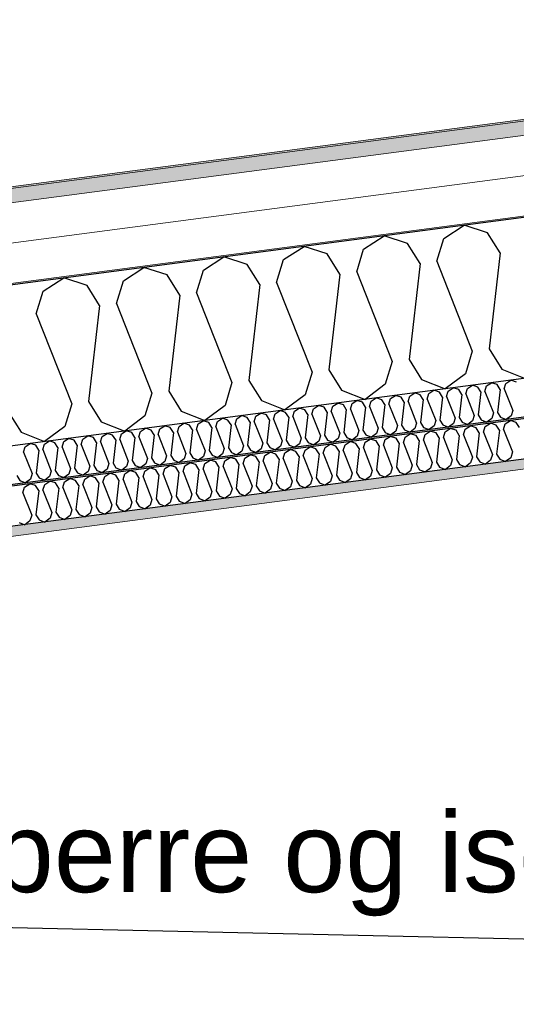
# Model space of a CAD drawing. Header units: millimetres. Extents: x -78869 to -55226, y -2070 to 13065.
# Tile 68 of 74: x -62857 to -62235, y 10274 to 11507. Entities that reach past the tile are written whole.
import ezdxf

# ---------------------------------------------------------------- set-up
doc = ezdxf.new("R2010")
doc.units = ezdxf.units.MM
doc.header["$LTSCALE"] = 0.5
doc.header["$MEASUREMENT"] = 0
doc.linetypes.add('PLINE', pattern=[0])
doc.layers.add('236- Innvendig kledning og overflate(Nye konstruksjoner)', color=7, linetype='Continuous', lineweight=0)
doc.layers.add('262- Taktekking(Nye konstruksjoner)', color=7, linetype='Continuous', lineweight=0)
for name, color, linetype in [('256- Faste himlinger og overflatebehandling (Skravur)(Nye konstruksjoner)', 7, 'Continuous'), ('256- Faste himlinger og overflatebehandling(Nye konstruksjoner)', 7, 'Continuous'), ('261- Primærkonstruksjon (tak)', 7, 'Continuous'), ('261- Primærkonstruksjon (tak) (Skravur)', 7, 'Continuous'), ('262- Taktekking (Skravur)(Nye konstruksjoner)', 7, 'Continuous'), ('832- Tekst bygning(Nye konstruksjoner)', 7, 'Continuous')]:
    doc.layers.add(name, color=color, linetype=linetype)
doc.styles.add('GENERATED_STYLE_3', font='arial.ttf')
doc.dimstyles.new('GENERATED_STYLE__2', dxfattribs={"dimtxt": 0.18, "dimasz": 182.4, "dimexe": 0.18, "dimexo": 0.0625, "dimgap": 0, "dimtad": 0, "dimtih": 1, "dimtoh": 1, "dimdec": 4, "dimzin": 0, "dimdsep": 46, "dimcen": 0.09, "dimadec": 0, "dimazin": 0, "dimtfac": 1, "dimtdec": 4, "dimtmove": 0, "dimatfit": 3, "dimldrblk": 'ARROWHEAD_5', "dimfxl": 1, "dimtolj": 1, "dimtzin": 0, "dimarcsym": 0})

# ---------------------------------------------------------------- blocks, each defined once
blk = doc.blocks.new('*X5')
at = {"layer": '261- Primærkonstruksjon (tak) (Skravur)', "linetype": 'PLINE'}
for p, q in [((-62325.6, 11233.2), (-62299.9, 11249.8)), ((-62270.8, 11240.4), (-62299.9, 11249.8)), ((-62425.9, 11220), (-62400.2, 11236.6)), ((-62371.1, 11227.2), (-62400.2, 11236.6)), ((-62255, 11215.2), (-62270.8, 11240.4)), ((-62355.3, 11202), (-62371.1, 11227.2)), ((-62334.2, 11204.8), (-62325.6, 11233.2)), ((-62526.2, 11206.8), (-62500.5, 11223.4)), ((-62471.4, 11214), (-62500.5, 11223.4)), ((-62455.6, 11188.8), (-62471.4, 11214)), ((-62434.5, 11191.6), (-62425.9, 11220)), ((-62255, 11215.2), (-62268.8, 11095)), ((-62626.5, 11193.6), (-62600.8, 11210.2)), ((-62571.7, 11200.8), (-62600.8, 11210.2)), ((-62555.9, 11175.6), (-62571.7, 11200.8)), ((-62534.9, 11178.3), (-62526.2, 11206.8)), ((-62355.3, 11202), (-62369.1, 11081.8)), ((-62334.2, 11204.8), (-62289.9, 11092.3)), ((-62726.8, 11180.4), (-62701.1, 11197)), ((-62672, 11187.6), (-62701.1, 11197)), ((-62656.2, 11162.4), (-62672, 11187.6)), ((-62635.2, 11165.1), (-62626.5, 11193.6)), ((-62455.6, 11188.8), (-62469.4, 11068.6)), ((-62434.5, 11191.6), (-62390.2, 11079.1)), ((-62827.1, 11167.2), (-62801.4, 11183.8)), ((-62772.3, 11174.4), (-62801.4, 11183.8)), ((-62756.5, 11149.2), (-62772.3, 11174.4)), ((-62735.5, 11151.9), (-62726.8, 11180.4)), ((-62555.9, 11175.6), (-62569.7, 11055.4)), ((-62534.9, 11178.3), (-62490.5, 11065.9)), ((-62835.8, 11138.7), (-62827.1, 11167.2)), ((-62656.2, 11162.4), (-62670, 11042.2)), ((-62635.2, 11165.1), (-62590.8, 11052.7)), ((-62735.5, 11151.9), (-62691.1, 11039.4)), ((-62835.8, 11138.7), (-62791.4, 11026.2)), ((-62756.5, 11149.2), (-62770.3, 11029)), ((-62289.9, 11092.3), (-62298.5, 11063.8)), ((-62268.8, 11095), (-62253, 11069.8)), ((-62390.2, 11079.1), (-62398.8, 11050.6)), ((-62369.1, 11081.8), (-62353.3, 11056.6)), ((-62490.5, 11065.9), (-62499.2, 11037.4)), ((-62469.4, 11068.6), (-62453.6, 11043.4)), ((-62298.5, 11063.8), (-62323.9, 11044.9)), ((-62253, 11069.8), (-62223.6, 11058.1)), ((-62590.8, 11052.7), (-62599.5, 11024.2)), ((-62569.7, 11055.4), (-62553.9, 11030.2)), ((-62353.3, 11056.6), (-62323.9, 11044.9)), ((-62691.1, 11039.4), (-62699.8, 11011)), ((-62670, 11042.2), (-62654.2, 11017)), ((-62453.6, 11043.4), (-62424.2, 11031.7)), ((-62398.8, 11050.6), (-62424.2, 11031.7)), ((-62770.3, 11029), (-62754.5, 11003.8)), ((-62553.9, 11030.2), (-62524.5, 11018.5)), ((-62499.2, 11037.4), (-62524.5, 11018.5)), ((-62870.6, 11015.8), (-62854.9, 10990.6)), ((-62791.4, 11026.2), (-62800.1, 10997.8)), ((-62654.2, 11017), (-62624.8, 11005.3)), ((-62599.5, 11024.2), (-62624.8, 11005.3)), ((-62754.5, 11003.8), (-62725.1, 10992.1)), ((-62699.8, 11011), (-62725.1, 10992.1)), ((-62854.9, 10990.6), (-62825.5, 10978.9)), ((-62800.1, 10997.8), (-62825.5, 10978.9))]:
    blk.add_line(p, q, dxfattribs=at)
blk = doc.blocks.new('*X22')
at = {"layer": '256- Faste himlinger og overflatebehandling (Skravur)(Nye konstruksjoner)', "linetype": 'PLINE'}
for p, q in [((-62271.9, 11048.6), (-62265.7, 11052.6)), ((-62258.8, 11050.3), (-62265.7, 11052.6)), ((-62249.9, 11044.9), (-62247.8, 11051.8)), ((-62247.8, 11051.8), (-62241.7, 11055.7)), ((-62234.7, 11053.5), (-62241.7, 11055.7)), ((-62368.2, 11035.9), (-62362, 11039.9)), ((-62355.1, 11037.6), (-62362, 11039.9)), ((-62346.2, 11032.2), (-62344.1, 11039.1)), ((-62344.1, 11039.1), (-62338, 11043.1)), ((-62331, 11040.8), (-62338, 11043.1)), ((-62327.2, 11034.7), (-62331, 11040.8)), ((-62322.1, 11035.4), (-62320.1, 11042.2)), ((-62320.1, 11042.2), (-62313.9, 11046.2)), ((-62306.9, 11044), (-62313.9, 11046.2)), ((-62303.1, 11037.9), (-62306.9, 11044)), ((-62298.1, 11038.6), (-62296, 11045.4)), ((-62296, 11045.4), (-62289.8, 11049.4)), ((-62282.8, 11047.1), (-62289.8, 11049.4)), ((-62279, 11041.1), (-62282.8, 11047.1)), ((-62279, 11041.1), (-62282.4, 11012.3)), ((-62274, 11041.8), (-62271.9, 11048.6)), ((-62274, 11041.8), (-62263.3, 11014.8)), ((-62255, 11044.3), (-62258.8, 11050.3)), ((-62255, 11044.3), (-62258.3, 11015.4)), ((-62249.9, 11044.9), (-62239.3, 11017.9)), ((-62464.5, 11023.2), (-62458.3, 11027.2)), ((-62451.3, 11025), (-62458.3, 11027.2)), ((-62442.5, 11019.6), (-62440.4, 11026.4)), ((-62440.4, 11026.4), (-62434.3, 11030.4)), ((-62427.3, 11028.1), (-62434.3, 11030.4)), ((-62423.5, 11022.1), (-62427.3, 11028.1)), ((-62418.4, 11022.7), (-62416.3, 11029.6)), ((-62416.3, 11029.6), (-62410.2, 11033.5)), ((-62403.2, 11031.3), (-62410.2, 11033.5)), ((-62399.4, 11025.2), (-62403.2, 11031.3)), ((-62394.4, 11025.9), (-62392.3, 11032.7)), ((-62392.3, 11032.7), (-62386.1, 11036.7)), ((-62379.1, 11034.5), (-62386.1, 11036.7)), ((-62375.3, 11028.4), (-62379.1, 11034.5)), ((-62375.3, 11028.4), (-62378.6, 10999.6)), ((-62370.3, 11029.1), (-62368.2, 11035.9)), ((-62370.3, 11029.1), (-62359.6, 11002.1)), ((-62351.3, 11031.6), (-62355.1, 11037.6)), ((-62351.3, 11031.6), (-62354.6, 11002.7)), ((-62346.2, 11032.2), (-62335.6, 11005.2)), ((-62327.2, 11034.7), (-62330.5, 11005.9)), ((-62322.1, 11035.4), (-62311.5, 11008.4)), ((-62303.1, 11037.9), (-62306.4, 11009.1)), ((-62298.1, 11038.6), (-62287.4, 11011.6)), ((-62560.8, 11010.6), (-62554.6, 11014.5)), ((-62547.6, 11012.3), (-62554.6, 11014.5)), ((-62536.7, 11013.7), (-62530.5, 11017.7)), ((-62523.6, 11015.5), (-62530.5, 11017.7)), ((-62519.8, 11009.4), (-62523.6, 11015.5)), ((-62514.7, 11010.1), (-62512.6, 11016.9)), ((-62512.6, 11016.9), (-62506.5, 11020.9)), ((-62499.5, 11018.6), (-62506.5, 11020.9)), ((-62495.7, 11012.6), (-62499.5, 11018.6)), ((-62490.7, 11013.2), (-62488.6, 11020.1)), ((-62488.6, 11020.1), (-62482.4, 11024)), ((-62475.4, 11021.8), (-62482.4, 11024)), ((-62471.6, 11015.7), (-62475.4, 11021.8)), ((-62471.6, 11015.7), (-62474.9, 10986.9)), ((-62466.6, 11016.4), (-62464.5, 11023.2)), ((-62466.6, 11016.4), (-62455.9, 10989.4)), ((-62447.6, 11018.9), (-62451.3, 11025)), ((-62447.6, 11018.9), (-62450.9, 10990.1)), ((-62442.5, 11019.6), (-62431.9, 10992.6)), ((-62423.5, 11022.1), (-62426.8, 10993.2)), ((-62418.4, 11022.7), (-62407.8, 10995.7)), ((-62399.4, 11025.2), (-62402.7, 10996.4)), ((-62394.4, 11025.9), (-62383.7, 10998.9)), ((-62263.3, 11014.8), (-62265.4, 11007.9)), ((-62258.3, 11015.4), (-62254.5, 11009.4)), ((-62239.3, 11017.9), (-62241.3, 11011.1)), ((-62657.1, 10997.9), (-62650.9, 11001.9)), ((-62643.9, 10999.6), (-62650.9, 11001.9)), ((-62633, 11001), (-62626.8, 11005)), ((-62619.9, 11002.8), (-62626.8, 11005)), ((-62616.1, 10996.7), (-62619.9, 11002.8)), ((-62611, 10997.4), (-62608.9, 11004.2)), ((-62608.9, 11004.2), (-62602.8, 11008.2)), ((-62595.8, 11005.9), (-62602.8, 11008.2)), ((-62592, 10999.9), (-62595.8, 11005.9)), ((-62586.9, 11000.6), (-62584.9, 11007.4)), ((-62584.9, 11007.4), (-62578.7, 11011.4)), ((-62571.7, 11009.1), (-62578.7, 11011.4)), ((-62567.9, 11003.1), (-62571.7, 11009.1)), ((-62567.9, 11003.1), (-62571.2, 10974.2)), ((-62562.9, 11003.7), (-62560.8, 11010.6)), ((-62562.9, 11003.7), (-62552.2, 10976.7)), ((-62543.9, 11006.2), (-62547.6, 11012.3)), ((-62543.9, 11006.2), (-62547.2, 10977.4)), ((-62538.8, 11006.9), (-62536.7, 11013.7)), ((-62538.8, 11006.9), (-62528.1, 10979.9)), ((-62519.8, 11009.4), (-62523.1, 10980.6)), ((-62514.7, 11010.1), (-62504.1, 10983.1)), ((-62495.7, 11012.6), (-62499, 10983.7)), ((-62490.7, 11013.2), (-62480, 10986.2)), ((-62359.6, 11002.1), (-62361.7, 10995.2)), ((-62354.6, 11002.7), (-62350.8, 10996.7)), ((-62335.6, 11005.2), (-62337.6, 10998.4)), ((-62330.5, 11005.9), (-62326.7, 10999.9)), ((-62311.5, 11008.4), (-62313.6, 11001.6)), ((-62306.4, 11009.1), (-62302.6, 11003)), ((-62302.6, 11003), (-62295.6, 11000.2)), ((-62289.5, 11004.8), (-62295.6, 11000.2)), ((-62287.4, 11011.6), (-62289.5, 11004.8)), ((-62282.4, 11012.3), (-62278.6, 11006.2)), ((-62278.6, 11006.2), (-62271.5, 11003.4)), ((-62265.4, 11007.9), (-62271.5, 11003.4)), ((-62254.5, 11009.4), (-62247.4, 11006.6)), ((-62241.3, 11011.1), (-62247.4, 11006.6)), ((-62729.3, 10988.4), (-62723.1, 10992.3)), ((-62716.2, 10990.1), (-62723.1, 10992.3)), ((-62712.4, 10984), (-62716.2, 10990.1)), ((-62707.3, 10984.7), (-62705.2, 10991.5)), ((-62705.2, 10991.5), (-62699.1, 10995.5)), ((-62692.1, 10993.3), (-62699.1, 10995.5)), ((-62688.3, 10987.2), (-62692.1, 10993.3)), ((-62683.2, 10987.9), (-62681.2, 10994.7)), ((-62681.2, 10994.7), (-62675, 10998.7)), ((-62668, 10996.4), (-62675, 10998.7)), ((-62664.2, 10990.4), (-62668, 10996.4)), ((-62664.2, 10990.4), (-62667.5, 10961.5)), ((-62659.2, 10991), (-62657.1, 10997.9)), ((-62659.2, 10991), (-62648.5, 10964)), ((-62640.2, 10993.5), (-62643.9, 10999.6)), ((-62640.2, 10993.5), (-62643.5, 10964.7)), ((-62635.1, 10994.2), (-62633, 11001)), ((-62635.1, 10994.2), (-62624.4, 10967.2)), ((-62616.1, 10996.7), (-62619.4, 10967.9)), ((-62611, 10997.4), (-62600.4, 10970.4)), ((-62592, 10999.9), (-62595.3, 10971.1)), ((-62586.9, 11000.6), (-62576.3, 10973.6)), ((-62455.9, 10989.4), (-62458, 10982.6)), ((-62450.9, 10990.1), (-62447.1, 10984)), ((-62431.9, 10992.6), (-62433.9, 10985.7)), ((-62426.8, 10993.2), (-62423, 10987.2)), ((-62407.8, 10995.7), (-62409.9, 10988.9)), ((-62402.7, 10996.4), (-62398.9, 10990.3)), ((-62398.9, 10990.3), (-62391.9, 10987.5)), ((-62385.8, 10992.1), (-62391.9, 10987.5)), ((-62383.7, 10998.9), (-62385.8, 10992.1)), ((-62378.6, 10999.6), (-62374.9, 10993.5)), ((-62374.9, 10993.5), (-62367.8, 10990.7)), ((-62361.7, 10995.2), (-62367.8, 10990.7)), ((-62350.8, 10996.7), (-62343.7, 10993.9)), ((-62337.6, 10998.4), (-62343.7, 10993.9)), ((-62326.7, 10999.9), (-62319.7, 10997.1)), ((-62313.6, 11001.6), (-62319.7, 10997.1)), ((-62825.6, 10975.7), (-62819.4, 10979.7)), ((-62812.4, 10977.4), (-62819.4, 10979.7)), ((-62808.7, 10971.4), (-62812.4, 10977.4)), ((-62803.6, 10972), (-62801.5, 10978.9)), ((-62801.5, 10978.9), (-62795.4, 10982.8)), ((-62788.4, 10980.6), (-62795.4, 10982.8)), ((-62784.6, 10974.5), (-62788.4, 10980.6)), ((-62779.5, 10975.2), (-62777.4, 10982)), ((-62777.4, 10982), (-62771.3, 10986)), ((-62764.3, 10983.8), (-62771.3, 10986)), ((-62760.5, 10977.7), (-62764.3, 10983.8)), ((-62760.5, 10977.7), (-62763.8, 10948.9)), ((-62755.5, 10978.4), (-62753.4, 10985.2)), ((-62755.5, 10978.4), (-62744.8, 10951.4)), ((-62753.4, 10985.2), (-62747.2, 10989.2)), ((-62740.2, 10986.9), (-62747.2, 10989.2)), ((-62736.4, 10980.9), (-62740.2, 10986.9)), ((-62736.4, 10980.9), (-62739.7, 10952)), ((-62731.4, 10981.5), (-62729.3, 10988.4)), ((-62731.4, 10981.5), (-62720.7, 10954.5)), ((-62712.4, 10984), (-62715.7, 10955.2)), ((-62707.3, 10984.7), (-62696.7, 10957.7)), ((-62688.3, 10987.2), (-62691.6, 10958.4)), ((-62683.2, 10987.9), (-62672.6, 10960.9)), ((-62547.2, 10977.4), (-62543.4, 10971.3)), ((-62528.1, 10979.9), (-62530.2, 10973.1)), ((-62523.1, 10980.6), (-62519.3, 10974.5)), ((-62504.1, 10983.1), (-62506.2, 10976.2)), ((-62499, 10983.7), (-62495.2, 10977.7)), ((-62495.2, 10977.7), (-62488.2, 10974.9)), ((-62482.1, 10979.4), (-62488.2, 10974.9)), ((-62480, 10986.2), (-62482.1, 10979.4)), ((-62474.9, 10986.9), (-62471.2, 10980.8)), ((-62471.2, 10980.8), (-62464.1, 10978)), ((-62458, 10982.6), (-62464.1, 10978)), ((-62447.1, 10984), (-62440, 10981.2)), ((-62433.9, 10985.7), (-62440, 10981.2)), ((-62423, 10987.2), (-62416, 10984.4)), ((-62409.9, 10988.9), (-62416, 10984.4)), ((-62851.8, 10965.7), (-62849.7, 10972.5)), ((-62851.8, 10965.7), (-62841.1, 10938.7)), ((-62849.7, 10972.5), (-62843.5, 10976.5)), ((-62836.5, 10974.3), (-62843.5, 10976.5)), ((-62832.7, 10968.2), (-62836.5, 10974.3)), ((-62832.7, 10968.2), (-62836, 10939.4)), ((-62827.7, 10968.9), (-62825.6, 10975.7)), ((-62827.7, 10968.9), (-62817, 10941.9)), ((-62808.7, 10971.4), (-62812, 10942.5)), ((-62803.6, 10972), (-62793, 10945)), ((-62784.6, 10974.5), (-62787.9, 10945.7)), ((-62779.5, 10975.2), (-62768.9, 10948.2)), ((-62643.5, 10964.7), (-62639.7, 10958.7)), ((-62624.4, 10967.2), (-62626.5, 10960.4)), ((-62619.4, 10967.9), (-62615.6, 10961.8)), ((-62600.4, 10970.4), (-62602.5, 10963.6)), ((-62595.3, 10971.1), (-62591.5, 10965)), ((-62591.5, 10965), (-62584.5, 10962.2)), ((-62578.4, 10966.7), (-62584.5, 10962.2)), ((-62576.3, 10973.6), (-62578.4, 10966.7)), ((-62571.2, 10974.2), (-62567.5, 10968.2)), ((-62567.5, 10968.2), (-62560.4, 10965.4)), ((-62554.3, 10969.9), (-62560.4, 10965.4)), ((-62552.2, 10976.7), (-62554.3, 10969.9)), ((-62543.4, 10971.3), (-62536.3, 10968.5)), ((-62530.2, 10973.1), (-62536.3, 10968.5)), ((-62519.3, 10974.5), (-62512.2, 10971.7)), ((-62506.2, 10976.2), (-62512.2, 10971.7)), ((-62720.7, 10954.5), (-62722.8, 10947.7)), ((-62715.7, 10955.2), (-62711.9, 10949.1)), ((-62696.7, 10957.7), (-62698.7, 10950.9)), ((-62691.6, 10958.4), (-62687.8, 10952.3)), ((-62674.7, 10954), (-62680.8, 10949.5)), ((-62672.6, 10960.9), (-62674.7, 10954)), ((-62667.5, 10961.5), (-62663.7, 10955.5)), ((-62663.7, 10955.5), (-62656.7, 10952.7)), ((-62650.6, 10957.2), (-62656.7, 10952.7)), ((-62648.5, 10964), (-62650.6, 10957.2)), ((-62639.7, 10958.7), (-62632.6, 10955.8)), ((-62626.5, 10960.4), (-62632.6, 10955.8)), ((-62615.6, 10961.8), (-62608.5, 10959)), ((-62602.5, 10963.6), (-62608.5, 10959)), ((-62817, 10941.9), (-62819.1, 10935)), ((-62812, 10942.5), (-62808.2, 10936.5)), ((-62793, 10945), (-62795, 10938.2)), ((-62787.9, 10945.7), (-62784.1, 10939.6)), ((-62771, 10941.4), (-62777.1, 10936.8)), ((-62768.9, 10948.2), (-62771, 10941.4)), ((-62763.8, 10948.9), (-62760, 10942.8)), ((-62760, 10942.8), (-62753, 10940)), ((-62746.9, 10944.5), (-62753, 10940)), ((-62744.8, 10951.4), (-62746.9, 10944.5)), ((-62739.7, 10952), (-62736, 10946)), ((-62736, 10946), (-62728.9, 10943.2)), ((-62722.8, 10947.7), (-62728.9, 10943.2)), ((-62711.9, 10949.1), (-62704.8, 10946.3)), ((-62698.7, 10950.9), (-62704.8, 10946.3)), ((-62687.8, 10952.3), (-62680.8, 10949.5)), ((-62860.1, 10936.2), (-62856.3, 10930.1)), ((-62856.3, 10930.1), (-62849.3, 10927.3)), ((-62843.2, 10931.9), (-62849.3, 10927.3)), ((-62841.1, 10938.7), (-62843.2, 10931.9)), ((-62836, 10939.4), (-62832.3, 10933.3)), ((-62832.3, 10933.3), (-62825.2, 10930.5)), ((-62819.1, 10935), (-62825.2, 10930.5)), ((-62808.2, 10936.5), (-62801.1, 10933.7)), ((-62795, 10938.2), (-62801.1, 10933.7)), ((-62784.1, 10939.6), (-62777.1, 10936.8))]:
    blk.add_line(p, q, dxfattribs=at)
blk = doc.blocks.new('*X24')
at = {"layer": '256- Faste himlinger og overflatebehandling (Skravur)(Nye konstruksjoner)', "linetype": 'PLINE'}
for p, q in [((-62273.7, 10997.8), (-62267.2, 11001.9)), ((-62260, 10999.6), (-62267.2, 11001.9)), ((-62248.6, 11001.1), (-62242.2, 11005.2)), ((-62234.9, 11002.9), (-62242.2, 11005.2)), ((-62230.9, 10996.6), (-62234.9, 11002.9)), ((-62348.9, 10987.9), (-62342.5, 10992)), ((-62335.2, 10989.7), (-62342.5, 10992)), ((-62331.3, 10983.4), (-62335.2, 10989.7)), ((-62326, 10984.1), (-62323.8, 10991.2)), ((-62323.8, 10991.2), (-62317.4, 10995.3)), ((-62310.1, 10993), (-62317.4, 10995.3)), ((-62306.2, 10986.7), (-62310.1, 10993)), ((-62300.9, 10987.4), (-62298.7, 10994.5)), ((-62298.7, 10994.5), (-62292.3, 10998.6)), ((-62285, 10996.3), (-62292.3, 10998.6)), ((-62281.1, 10990), (-62285, 10996.3)), ((-62281.1, 10990), (-62284.5, 10959.9)), ((-62275.8, 10990.7), (-62273.7, 10997.8)), ((-62275.8, 10990.7), (-62264.7, 10962.6)), ((-62256, 10993.3), (-62260, 10999.6)), ((-62256, 10993.3), (-62259.5, 10963.2)), ((-62250.8, 10994), (-62248.6, 11001.1)), ((-62250.8, 10994), (-62239.7, 10965.9)), ((-62449.2, 10974.7), (-62442.8, 10978.8)), ((-62435.5, 10976.5), (-62442.8, 10978.8)), ((-62426.3, 10970.9), (-62424.1, 10978)), ((-62424.1, 10978), (-62417.7, 10982.1)), ((-62410.4, 10979.8), (-62417.7, 10982.1)), ((-62406.5, 10973.5), (-62410.4, 10979.8)), ((-62401.2, 10974.2), (-62399, 10981.3)), ((-62399, 10981.3), (-62392.6, 10985.4)), ((-62385.3, 10983.1), (-62392.6, 10985.4)), ((-62381.4, 10976.8), (-62385.3, 10983.1)), ((-62376.1, 10977.5), (-62374, 10984.6)), ((-62376.1, 10977.5), (-62365, 10949.3)), ((-62374, 10984.6), (-62367.5, 10988.7)), ((-62360.3, 10986.4), (-62367.5, 10988.7)), ((-62356.3, 10980.1), (-62360.3, 10986.4)), ((-62356.3, 10980.1), (-62359.8, 10950)), ((-62351.1, 10980.8), (-62348.9, 10987.9)), ((-62351.1, 10980.8), (-62340, 10952.6)), ((-62331.3, 10983.4), (-62334.7, 10953.3)), ((-62326, 10984.1), (-62314.9, 10955.9)), ((-62306.2, 10986.7), (-62309.6, 10956.6)), ((-62300.9, 10987.4), (-62289.8, 10959.3)), ((-62549.5, 10961.5), (-62543.1, 10965.6)), ((-62535.8, 10963.3), (-62543.1, 10965.6)), ((-62526.6, 10957.7), (-62524.4, 10964.8)), ((-62524.4, 10964.8), (-62518, 10968.9)), ((-62510.7, 10966.6), (-62518, 10968.9)), ((-62506.8, 10960.3), (-62510.7, 10966.6)), ((-62501.5, 10961), (-62499.3, 10968.1)), ((-62499.3, 10968.1), (-62492.9, 10972.2)), ((-62485.7, 10969.9), (-62492.9, 10972.2)), ((-62481.7, 10963.6), (-62485.7, 10969.9)), ((-62476.4, 10964.3), (-62474.3, 10971.4)), ((-62474.3, 10971.4), (-62467.9, 10975.5)), ((-62460.6, 10973.2), (-62467.9, 10975.5)), ((-62456.6, 10966.9), (-62460.6, 10973.2)), ((-62456.6, 10966.9), (-62460.1, 10936.8)), ((-62451.4, 10967.6), (-62449.2, 10974.7)), ((-62451.4, 10967.6), (-62440.3, 10939.4)), ((-62431.6, 10970.2), (-62435.5, 10976.5)), ((-62431.6, 10970.2), (-62435, 10940.1)), ((-62426.3, 10970.9), (-62415.2, 10942.7)), ((-62406.5, 10973.5), (-62409.9, 10943.4)), ((-62401.2, 10974.2), (-62390.1, 10946)), ((-62381.4, 10976.8), (-62384.8, 10946.7)), ((-62239.7, 10965.9), (-62241.8, 10958.7)), ((-62649.8, 10948.3), (-62643.4, 10952.4)), ((-62636.1, 10950.1), (-62643.4, 10952.4)), ((-62624.7, 10951.6), (-62618.3, 10955.7)), ((-62611, 10953.4), (-62618.3, 10955.7)), ((-62607.1, 10947.1), (-62611, 10953.4)), ((-62601.8, 10947.8), (-62599.7, 10954.9)), ((-62599.7, 10954.9), (-62593.2, 10959)), ((-62586, 10956.7), (-62593.2, 10959)), ((-62582, 10950.4), (-62586, 10956.7)), ((-62576.8, 10951.1), (-62574.6, 10958.2)), ((-62574.6, 10958.2), (-62568.2, 10962.3)), ((-62560.9, 10960), (-62568.2, 10962.3)), ((-62556.9, 10953.7), (-62560.9, 10960)), ((-62556.9, 10953.7), (-62560.4, 10923.6)), ((-62551.7, 10954.4), (-62549.5, 10961.5)), ((-62551.7, 10954.4), (-62540.6, 10926.2)), ((-62531.9, 10957), (-62535.8, 10963.3)), ((-62531.9, 10957), (-62535.3, 10926.9)), ((-62526.6, 10957.7), (-62515.5, 10929.5)), ((-62506.8, 10960.3), (-62510.2, 10930.2)), ((-62501.5, 10961), (-62490.4, 10932.8)), ((-62481.7, 10963.6), (-62485.2, 10933.5)), ((-62476.4, 10964.3), (-62465.3, 10936.1)), ((-62340, 10952.6), (-62342.1, 10945.5)), ((-62334.7, 10953.3), (-62330.8, 10947)), ((-62314.9, 10955.9), (-62317.1, 10948.8)), ((-62309.6, 10956.6), (-62305.7, 10950.3)), ((-62289.8, 10959.3), (-62292, 10952.1)), ((-62284.5, 10959.9), (-62280.6, 10953.6)), ((-62280.6, 10953.6), (-62273.3, 10950.7)), ((-62266.9, 10955.4), (-62273.3, 10950.7)), ((-62264.7, 10962.6), (-62266.9, 10955.4)), ((-62259.5, 10963.2), (-62255.5, 10956.9)), ((-62255.5, 10956.9), (-62248.2, 10954)), ((-62241.8, 10958.7), (-62248.2, 10954)), ((-62725, 10938.4), (-62718.6, 10942.5)), ((-62711.3, 10940.2), (-62718.6, 10942.5)), ((-62707.4, 10933.9), (-62711.3, 10940.2)), ((-62702.1, 10934.6), (-62700, 10941.7)), ((-62700, 10941.7), (-62693.5, 10945.8)), ((-62686.3, 10943.5), (-62693.5, 10945.8)), ((-62682.3, 10937.2), (-62686.3, 10943.5)), ((-62677.1, 10937.9), (-62674.9, 10945)), ((-62674.9, 10945), (-62668.5, 10949.1)), ((-62661.2, 10946.8), (-62668.5, 10949.1)), ((-62657.2, 10940.5), (-62661.2, 10946.8)), ((-62657.2, 10940.5), (-62660.7, 10910.4)), ((-62652, 10941.2), (-62649.8, 10948.3)), ((-62652, 10941.2), (-62640.9, 10913)), ((-62632.2, 10943.8), (-62636.1, 10950.1)), ((-62632.2, 10943.8), (-62635.6, 10913.7)), ((-62626.9, 10944.5), (-62624.7, 10951.6)), ((-62626.9, 10944.5), (-62615.8, 10916.3)), ((-62607.1, 10947.1), (-62610.5, 10917)), ((-62601.8, 10947.8), (-62590.7, 10919.6)), ((-62582, 10950.4), (-62585.5, 10920.3)), ((-62576.8, 10951.1), (-62565.7, 10922.9)), ((-62435, 10940.1), (-62431.1, 10933.8)), ((-62415.2, 10942.7), (-62417.4, 10935.6)), ((-62409.9, 10943.4), (-62406, 10937.1)), ((-62390.1, 10946), (-62392.3, 10938.9)), ((-62384.8, 10946.7), (-62380.9, 10940.4)), ((-62380.9, 10940.4), (-62373.6, 10937.5)), ((-62367.2, 10942.2), (-62373.6, 10937.5)), ((-62365, 10949.3), (-62367.2, 10942.2)), ((-62359.8, 10950), (-62355.8, 10943.7)), ((-62355.8, 10943.7), (-62348.5, 10940.8)), ((-62342.1, 10945.5), (-62348.5, 10940.8)), ((-62330.8, 10947), (-62323.4, 10944.1)), ((-62317.1, 10948.8), (-62323.4, 10944.1)), ((-62305.7, 10950.3), (-62298.3, 10947.4)), ((-62292, 10952.1), (-62298.3, 10947.4)), ((-62825.3, 10925.2), (-62818.9, 10929.3)), ((-62811.6, 10927), (-62818.9, 10929.3)), ((-62802.4, 10921.3), (-62800.3, 10928.5)), ((-62800.3, 10928.5), (-62793.8, 10932.6)), ((-62786.6, 10930.3), (-62793.8, 10932.6)), ((-62782.6, 10924), (-62786.6, 10930.3)), ((-62777.4, 10924.6), (-62775.2, 10931.8)), ((-62775.2, 10931.8), (-62768.8, 10935.9)), ((-62761.5, 10933.6), (-62768.8, 10935.9)), ((-62757.6, 10927.3), (-62761.5, 10933.6)), ((-62752.3, 10927.9), (-62750.1, 10935.1)), ((-62752.3, 10927.9), (-62741.2, 10899.8)), ((-62750.1, 10935.1), (-62743.7, 10939.2)), ((-62736.4, 10936.9), (-62743.7, 10939.2)), ((-62732.5, 10930.6), (-62736.4, 10936.9)), ((-62732.5, 10930.6), (-62735.9, 10900.5)), ((-62727.2, 10931.2), (-62725, 10938.4)), ((-62727.2, 10931.2), (-62716.1, 10903.1)), ((-62707.4, 10933.9), (-62710.8, 10903.8)), ((-62702.1, 10934.6), (-62691, 10906.4)), ((-62682.3, 10937.2), (-62685.8, 10907.1)), ((-62677.1, 10937.9), (-62666, 10909.7)), ((-62515.5, 10929.5), (-62517.7, 10922.4)), ((-62510.2, 10930.2), (-62506.3, 10923.9)), ((-62490.4, 10932.8), (-62492.6, 10925.7)), ((-62485.2, 10933.5), (-62481.2, 10927.2)), ((-62467.5, 10929), (-62473.9, 10924.3)), ((-62465.3, 10936.1), (-62467.5, 10929)), ((-62460.1, 10936.8), (-62456.1, 10930.5)), ((-62456.1, 10930.5), (-62448.8, 10927.6)), ((-62442.4, 10932.3), (-62448.8, 10927.6)), ((-62440.3, 10939.4), (-62442.4, 10932.3)), ((-62431.1, 10933.8), (-62423.7, 10930.9)), ((-62417.4, 10935.6), (-62423.7, 10930.9)), ((-62406, 10937.1), (-62398.6, 10934.2)), ((-62392.3, 10938.9), (-62398.6, 10934.2)), ((-62852.6, 10914.7), (-62850.4, 10921.9)), ((-62850.4, 10921.9), (-62844, 10926)), ((-62836.7, 10923.7), (-62844, 10926)), ((-62832.8, 10917.4), (-62836.7, 10923.7)), ((-62832.8, 10917.4), (-62836.2, 10887.3)), ((-62827.5, 10918), (-62825.3, 10925.2)), ((-62827.5, 10918), (-62816.4, 10889.9)), ((-62807.7, 10920.7), (-62811.6, 10927)), ((-62807.7, 10920.7), (-62811.2, 10890.6)), ((-62802.4, 10921.3), (-62791.3, 10893.2)), ((-62782.6, 10924), (-62786.1, 10893.9)), ((-62777.4, 10924.6), (-62766.3, 10896.5)), ((-62757.6, 10927.3), (-62761, 10897.2)), ((-62615.8, 10916.3), (-62618, 10909.2)), ((-62610.5, 10917), (-62606.6, 10910.7)), ((-62590.7, 10919.6), (-62592.9, 10912.5)), ((-62585.5, 10920.3), (-62581.5, 10914)), ((-62567.8, 10915.8), (-62574.2, 10911.1)), ((-62565.7, 10922.9), (-62567.8, 10915.8)), ((-62560.4, 10923.6), (-62556.4, 10917.3)), ((-62556.4, 10917.3), (-62549.1, 10914.4)), ((-62542.7, 10919.1), (-62549.1, 10914.4)), ((-62540.6, 10926.2), (-62542.7, 10919.1)), ((-62535.3, 10926.9), (-62531.4, 10920.6)), ((-62531.4, 10920.6), (-62524, 10917.7)), ((-62517.7, 10922.4), (-62524, 10917.7)), ((-62506.3, 10923.9), (-62498.9, 10921)), ((-62492.6, 10925.7), (-62498.9, 10921)), ((-62481.2, 10927.2), (-62473.9, 10924.3)), ((-62852.6, 10914.7), (-62841.5, 10886.6)), ((-62716.1, 10903.1), (-62718.3, 10896)), ((-62710.8, 10903.8), (-62706.9, 10897.5)), ((-62691, 10906.4), (-62693.2, 10899.3)), ((-62685.8, 10907.1), (-62681.8, 10900.8)), ((-62666, 10909.7), (-62668.1, 10902.6)), ((-62660.7, 10910.4), (-62656.8, 10904.1)), ((-62656.8, 10904.1), (-62649.4, 10901.2)), ((-62643.1, 10905.9), (-62649.4, 10901.2)), ((-62640.9, 10913), (-62643.1, 10905.9)), ((-62635.6, 10913.7), (-62631.7, 10907.4)), ((-62631.7, 10907.4), (-62624.3, 10904.5)), ((-62618, 10909.2), (-62624.3, 10904.5)), ((-62606.6, 10910.7), (-62599.2, 10907.8)), ((-62592.9, 10912.5), (-62599.2, 10907.8)), ((-62581.5, 10914), (-62574.2, 10911.1)), ((-62791.3, 10893.2), (-62793.5, 10886.1)), ((-62786.1, 10893.9), (-62782.1, 10887.6)), ((-62766.3, 10896.5), (-62768.4, 10889.4)), ((-62761, 10897.2), (-62757.1, 10890.9)), ((-62757.1, 10890.9), (-62749.7, 10888)), ((-62743.4, 10892.7), (-62749.7, 10888)), ((-62741.2, 10899.8), (-62743.4, 10892.7)), ((-62735.9, 10900.5), (-62732, 10894.2)), ((-62732, 10894.2), (-62724.6, 10891.3)), ((-62718.3, 10896), (-62724.6, 10891.3)), ((-62706.9, 10897.5), (-62699.6, 10894.6)), ((-62693.2, 10899.3), (-62699.6, 10894.6)), ((-62681.8, 10900.8), (-62674.5, 10897.9)), ((-62668.1, 10902.6), (-62674.5, 10897.9)), ((-62843.7, 10879.5), (-62850, 10874.8)), ((-62841.5, 10886.6), (-62843.7, 10879.5)), ((-62836.2, 10887.3), (-62832.3, 10881)), ((-62832.3, 10881), (-62824.9, 10878.1)), ((-62818.6, 10882.8), (-62824.9, 10878.1)), ((-62816.4, 10889.9), (-62818.6, 10882.8)), ((-62811.2, 10890.6), (-62807.2, 10884.3)), ((-62807.2, 10884.3), (-62799.9, 10881.4)), ((-62793.5, 10886.1), (-62799.9, 10881.4)), ((-62782.1, 10887.6), (-62774.8, 10884.7)), ((-62768.4, 10889.4), (-62774.8, 10884.7)), ((-62857.4, 10877.7), (-62850, 10874.8))]:
    blk.add_line(p, q, dxfattribs=at)
blk = doc.blocks.new('ARROWHEAD_5')
at = {"linetype": 'Continuous'}
blk.add_hatch(color=256, dxfattribs=at).paths.add_polyline_path([(-1, 0.2679), (0, 0), (-1, -0.2679)])
blk.add_line((0, 0), (-1, 0), dxfattribs=at)

msp = doc.modelspace()

# ---------------------------------------------------------------- hatches: boundary and pattern name
at = {"layer": '256- Faste himlinger og overflatebehandling (Skravur)(Nye konstruksjoner)', "linetype": 'Continuous'}
msp.add_hatch(color=256, dxfattribs=at).paths.add_polyline_path([(-70793.2, 9879.5), (-61540.7, 11097.6), (-61540.7, 11099.6), (-70793.2, 9881.5)])
h = msp.add_hatch(dxfattribs=at)
h.set_pattern_fill('Gips', color=256, style=0, pattern_type=2)
h.set_pattern_definition([(7.5, (0, 0), (-11.3039, 85.86164), [0, -50]), (7.5, (19.13, 46.19), (-11.3039, 85.86164), [0, -50])])
h.paths.add_polyline_path([(-66348.2, 10401.6), (-61540.7, 11034.6), (-61540.7, 11047.2), (-66348.2, 10414.2)])
at = {"layer": '262- Taktekking (Skravur)(Nye konstruksjoner)', "linetype": 'Continuous'}
msp.add_hatch(color=256, dxfattribs=at).paths.add_polyline_path([(-75568.2, 9624), (-61278.2, 11505.3), (-61278.2, 11507.4), (-65313.2, 10976.1), (-65360.1, 10970), (-65391.6, 10965.8), (-75568.2, 9626)])
h = msp.add_hatch(dxfattribs=at)
h.set_pattern_fill('Prikker_tett', color=256, style=0, pattern_type=2)
h.set_pattern_definition([(0, (0, 0), (0, 43.30127), [0, -25]), (0, (12.5, 21.65), (0, 43.30127), [0, -25])])
h.paths.add_polyline_path([(-75568.2, 9503), (-64944.5, 10901.6), (-63440.4, 11099.6), (-62757.8, 11189.5), (-61328.2, 11377.7), (-61328.2, 11379.7), (-75568.2, 9505)])
at = {"layer": '262- Taktekking(Nye konstruksjoner)', "linetype": 'Continuous'}
msp.add_hatch(color=256, dxfattribs=at).paths.add_polyline_path([(-75568.2, 9605.9), (-61278.2, 11487.2), (-61278.2, 11505.3), (-75568.2, 9624)])

# ---------------------------------------------------------------- linework, layer by layer
at = {"layer": '236- Innvendig kledning og overflate(Nye konstruksjoner)', "linetype": 'PLINE'}
msp.add_line((-61540.7, 11034.6), (-70793.2, 9816.4), dxfattribs=at)
at = {"layer": '256- Faste himlinger og overflatebehandling(Nye konstruksjoner)', "linetype": 'PLINE'}
for p, q in [((-61540.7, 11099.6), (-70793.2, 9881.5)), ((-61540.7, 11047.2), (-70793.2, 9829))]:
    msp.add_line(p, q, dxfattribs=at)
at = {"layer": '256- Faste himlinger og overflatebehandling(Nye konstruksjoner)', "linetype": 'PLINE', "flags": 128}
msp.add_lwpolyline([(-61540.7, 11097.6), (-66348.2, 10464.7), (-66360.7, 10463), (-66460.7, 10449.9), (-66473.2, 10448.2), (-70793.2, 9879.5)], dxfattribs=at)
at = {"layer": '261- Primærkonstruksjon (tak)', "linetype": 'PLINE'}
for p, q in [((-61328.2, 11377.7), (-75218.2, 9549.1)), ((-61540.7, 11148), (-70793.2, 9929.9))]:
    msp.add_line(p, q, dxfattribs=at)
at = {"layer": '262- Taktekking(Nye konstruksjoner)', "linetype": 'PLINE'}
for p, q in [((-61278.2, 11507.4), (-75568.2, 9626)), ((-61278.2, 11505.3), (-75568.2, 9624)), ((-61278.2, 11487.2), (-75568.2, 9605.9)), ((-61278.2, 11436.8), (-75568.2, 9555.4)), ((-61278.2, 11386.3), (-75568.2, 9505))]:
    msp.add_line(p, q, dxfattribs=at)

# ---------------------------------------------------------------- block references
at = {"layer": '256- Faste himlinger og overflatebehandling(Nye konstruksjoner)'}
for name in ['*X22', '*X24']:
    msp.add_blockref(name, (0, 0), dxfattribs=at)
at = {"layer": '261- Primærkonstruksjon (tak)'}
msp.add_blockref('*X5', (0, 0), dxfattribs=at)

# ---------------------------------------------------------------- texts
at = {"layer": '832- Tekst bygning(Nye konstruksjoner)', "linetype": 'Continuous', "insert": (-63520.3, 10384.3), "char_height": 100, "attachment_point": 7, "style": 'GENERATED_STYLE_3'}
msp.add_mtext('\\A1;{\\pql;\\fArial|b0|i0|c0|p0;\\W1.000000;Ny dampsperre og isolering}', dxfattribs=at)

# ---------------------------------------------------------------- leaders
at = {"layer": '832- Tekst bygning(Nye konstruksjoner)', "linetype": 'PLINE', "annotation_type": 0, "has_hookline": 1, "hookline_direction": 1, "text_width": 1686.7}
msp.add_leader([(-61471.7, 10338.8), (-63520.3, 10384.3)], dimstyle='GENERATED_STYLE__2', dxfattribs=at)

doc.saveas('drawing.dxf')
